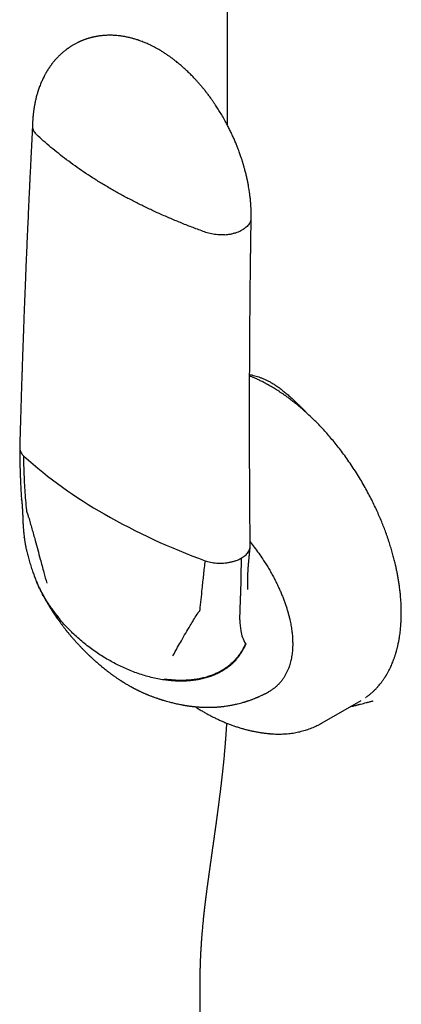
# Model space of a CAD drawing. Header units: millimetres. Extents: x 8 to 869, y 12 to 780.
# Tile 31 of 39: x 800 to 823, y 216 to 275. Entities that reach past the tile are written whole.
import ezdxf

# ---------------------------------------------------------------- set-up
doc = ezdxf.new("R2010")
doc.units = ezdxf.units.MM

msp = doc.modelspace()

# ---------------------------------------------------------------- linework, layer by layer
at = {"color": 7, "linetype": 'Continuous', "lineweight": 30}
for p, q in [((812.731, 323.382), (812.731, 268.277)), ((800.375, 246.042), (800.375, 246.036)), ((800.563, 243.51), (800.561, 243.526)), ((813.559, 242.283), (813.517, 240.023)), ((813.49, 238.585), (813.513, 239.818)), ((813.513, 239.818), (813.517, 240.023)), ((818.421, 232.412), (820.755, 233.759)), ((820.106, 233.384), (820.257, 233.419)), ((811.084, 215.692), (811.084, 213.648))]:
    msp.add_line(p, q, dxfattribs=at)
for centre, radius, start, end in [((819.273, 269.4), 28.14, 228.23124, 240.36182), ((824.921, 279.182), 39.435, 240.25704, 249.94009), ((816.799, 238.506), 3.31, 178.63331, 189.98337), ((815.662, 238.285), 2.151, 189.43079, 211.20156)]:
    msp.add_arc(centre, radius, start, end, dxfattribs=at)
for points, knots in [([(814.163, 262.69), (814.163, 262.724), (814.164, 262.789), (814.165, 262.879), (814.164, 262.953), (814.163, 263.015), (814.161, 263.091), (814.159, 263.188), (814.154, 263.298), (814.149, 263.394), (814.144, 263.468), (814.14, 263.527), (814.136, 263.575), (814.133, 263.618), (814.128, 263.684), (814.119, 263.782), (814.106, 263.901), (814.092, 264.021), (814.077, 264.14), (814.059, 264.27), (814.037, 264.416), (814.01, 264.582), (813.975, 264.769), (813.933, 264.98), (813.882, 265.21), (813.833, 265.409), (813.793, 265.565), (813.765, 265.666), (813.741, 265.752), (813.721, 265.822), (813.705, 265.878), (813.692, 265.923), (813.676, 265.975), (813.658, 266.035), (813.636, 266.106), (813.612, 266.183), (813.583, 266.27), (813.55, 266.37), (813.511, 266.482), (813.468, 266.606), (813.412, 266.757), (813.343, 266.937), (813.258, 267.15), (813.16, 267.383), (813.05, 267.63), (812.932, 267.88), (812.812, 268.124), (812.676, 268.385), (812.524, 268.66), (812.358, 268.945), (812.195, 269.209), (812.054, 269.428), (811.934, 269.606), (811.837, 269.746), (811.744, 269.876), (811.658, 269.994), (811.583, 270.094), (811.521, 270.175), (811.477, 270.233), (811.446, 270.272), (811.423, 270.302), (811.394, 270.338), (811.357, 270.384), (811.313, 270.439), (811.263, 270.5), (811.192, 270.586), (811.1, 270.695), (810.983, 270.829), (810.843, 270.984), (810.68, 271.158), (810.499, 271.343), (810.316, 271.52), (810.137, 271.686), (809.96, 271.842), (809.808, 271.971), (809.683, 272.072), (809.59, 272.145), (809.511, 272.206), (809.448, 272.253), (809.395, 272.293), (809.341, 272.333), (809.277, 272.379), (809.207, 272.428), (809.097, 272.503), (808.952, 272.6), (808.769, 272.714), (808.622, 272.801), (808.507, 272.866), (808.419, 272.914), (808.328, 272.962), (808.242, 273.006), (808.167, 273.043), (808.082, 273.084), (807.982, 273.131), (807.868, 273.181), (807.75, 273.23), (807.623, 273.28), (807.491, 273.329), (807.335, 273.383), (807.164, 273.437), (806.96, 273.493), (806.751, 273.542), (806.534, 273.584), (806.346, 273.613), (806.184, 273.631), (806.048, 273.643), (805.912, 273.652), (805.77, 273.656), (805.625, 273.657), (805.507, 273.653), (805.426, 273.649), (805.379, 273.646), (805.342, 273.643), (805.307, 273.64), (805.266, 273.637), (805.217, 273.632), (805.162, 273.626), (805.109, 273.62), (805.06, 273.613), (805.01, 273.606), (804.955, 273.597), (804.887, 273.586), (804.812, 273.571), (804.736, 273.556), (804.676, 273.542), (804.624, 273.53), (804.574, 273.517), (804.525, 273.504), (804.481, 273.492), (804.438, 273.48), (804.388, 273.465), (804.33, 273.446), (804.271, 273.427), (804.213, 273.407), (804.156, 273.386), (804.096, 273.364), (804.044, 273.343), (803.998, 273.324), (803.962, 273.309), (803.93, 273.295), (803.903, 273.283), (803.876, 273.271), (803.841, 273.255), (803.795, 273.233), (803.736, 273.204), (803.664, 273.167), (803.612, 273.139), (803.584, 273.124)], [0, 0, 0, 0, 0.006241, 0.011576, 0.015987, 0.019461, 0.022581, 0.029263, 0.036693, 0.041896, 0.046236, 0.049698, 0.05228, 0.054627, 0.057163, 0.063895, 0.071702, 0.07795, 0.084767, 0.092223, 0.100559, 0.109816, 0.120661, 0.132585, 0.145612, 0.159765, 0.166262, 0.171965, 0.176795, 0.180745, 0.183808, 0.186222, 0.188489, 0.192596, 0.196336, 0.200617, 0.205583, 0.21124, 0.217592, 0.224648, 0.232415, 0.243404, 0.255585, 0.268971, 0.28356, 0.298325, 0.312636, 0.326479, 0.344725, 0.362034, 0.378385, 0.393759, 0.403214, 0.41225, 0.420863, 0.428704, 0.435359, 0.440828, 0.445111, 0.446991, 0.448789, 0.451237, 0.45437, 0.458188, 0.462542, 0.467111, 0.476019, 0.485612, 0.495885, 0.509936, 0.524393, 0.53845, 0.552103, 0.565349, 0.578188, 0.586044, 0.592852, 0.598618, 0.603347, 0.606348, 0.610191, 0.614872, 0.619999, 0.625039, 0.638194, 0.650756, 0.663395, 0.668578, 0.674688, 0.68138, 0.687257, 0.692261, 0.696645, 0.704564, 0.712561, 0.719602, 0.728363, 0.737787, 0.746054, 0.759409, 0.77162, 0.786384, 0.800413, 0.814297, 0.823089, 0.832123, 0.84081, 0.849712, 0.860025, 0.869112, 0.872909, 0.876038, 0.878362, 0.880263, 0.882901, 0.886353, 0.890129, 0.893763, 0.896859, 0.899954, 0.903666, 0.907715, 0.913695, 0.918723, 0.922997, 0.925829, 0.929427, 0.933076, 0.935923, 0.938474, 0.941908, 0.94627, 0.950553, 0.954228, 0.958345, 0.96253, 0.966884, 0.969593, 0.972308, 0.974627, 0.976481, 0.97822, 0.980569, 0.983911, 0.988255, 0.993614, 1, 1, 1, 1]), ([(803.584, 273.124), (803.557, 273.109), (803.505, 273.079), (803.436, 273.039), (803.382, 273.005), (803.335, 272.975), (803.288, 272.944), (803.239, 272.911), (803.187, 272.875), (803.139, 272.841), (803.099, 272.811), (803.062, 272.784), (803.026, 272.756), (802.985, 272.723), (802.928, 272.677), (802.862, 272.622), (802.795, 272.563), (802.738, 272.51), (802.68, 272.456), (802.618, 272.395), (802.557, 272.333), (802.508, 272.28), (802.468, 272.237), (802.433, 272.198), (802.398, 272.158), (802.367, 272.121), (802.34, 272.09), (802.308, 272.052), (802.272, 272.006), (802.234, 271.957), (802.199, 271.912), (802.165, 271.867), (802.131, 271.819), (802.099, 271.774), (802.069, 271.73), (802.04, 271.688), (802.009, 271.642), (801.978, 271.594), (801.949, 271.546), (801.922, 271.504), (801.901, 271.468), (801.881, 271.434), (801.858, 271.395), (801.83, 271.346), (801.8, 271.291), (801.771, 271.238), (801.746, 271.189), (801.713, 271.125), (801.673, 271.043), (801.625, 270.941), (801.577, 270.832), (801.529, 270.715), (801.48, 270.59), (801.435, 270.464), (801.394, 270.343), (801.359, 270.233), (801.327, 270.126), (801.297, 270.018), (801.269, 269.909), (801.243, 269.801), (801.219, 269.693), (801.195, 269.581), (801.176, 269.48), (801.161, 269.393), (801.15, 269.325), (801.14, 269.263), (801.132, 269.208), (801.124, 269.155), (801.117, 269.1), (801.109, 269.038), (801.101, 268.971), (801.094, 268.903), (801.089, 268.85), (801.085, 268.811), (801.082, 268.778), (801.079, 268.738), (801.075, 268.69), (801.07, 268.626), (801.065, 268.544), (801.059, 268.444), (801.055, 268.328), (801.053, 268.245), (801.052, 268.201)], [0, 0, 0, 0, 0.015741, 0.029876, 0.042285, 0.052292, 0.060577, 0.071303, 0.083929, 0.094027, 0.102643, 0.110584, 0.118075, 0.127064, 0.138283, 0.157161, 0.172685, 0.185842, 0.198467, 0.214958, 0.231722, 0.244887, 0.25318, 0.263148, 0.27276, 0.281233, 0.28856, 0.294737, 0.3074, 0.319359, 0.327646, 0.33789, 0.34898, 0.358793, 0.36744, 0.376922, 0.386185, 0.396501, 0.406993, 0.415863, 0.42305, 0.428898, 0.43634, 0.447142, 0.458801, 0.469382, 0.478879, 0.487459, 0.507286, 0.526521, 0.546677, 0.569507, 0.592635, 0.616428, 0.638759, 0.658558, 0.676056, 0.695842, 0.716184, 0.733195, 0.752506, 0.772345, 0.790993, 0.804624, 0.816227, 0.825807, 0.835691, 0.84384, 0.852796, 0.863071, 0.87468, 0.886573, 0.896316, 0.901084, 0.906051, 0.912524, 0.920507, 0.929999, 0.943984, 0.960318, 0.978993, 1, 1, 1, 1]), ([(801.052, 268.213), (801.045, 268.072), (801.03, 267.793), (801.009, 267.383), (800.989, 266.989), (800.97, 266.614), (800.952, 266.257), (800.936, 265.918), (800.92, 265.606), (800.906, 265.32), (800.894, 265.058), (800.882, 264.812), (800.871, 264.581), (800.861, 264.366), (800.851, 264.166), (800.842, 263.98), (800.834, 263.804), (800.826, 263.633), (800.818, 263.461), (800.81, 263.288), (800.793, 262.896), (800.765, 262.276), (800.727, 261.426), (800.69, 260.564), (800.654, 259.701), (800.624, 258.962), (800.6, 258.346), (800.58, 257.855), (800.561, 257.363), (800.543, 256.874), (800.525, 256.393), (800.508, 255.927), (800.492, 255.479), (800.477, 255.046), (800.465, 254.719), (800.457, 254.491), (800.453, 254.351), (800.447, 254.202), (800.442, 254.04), (800.436, 253.865), (800.43, 253.679), (800.423, 253.473), (800.416, 253.247), (800.407, 253), (800.399, 252.738), (800.39, 252.461), (800.381, 252.169), (800.371, 251.863), (800.362, 251.542), (800.351, 251.207), (800.341, 250.857), (800.33, 250.494), (800.319, 250.119), (800.308, 249.733), (800.297, 249.332), (800.29, 249.06), (800.286, 248.922)], [0, 0, 0, 0, 0.0218362, 0.0430729, 0.063363, 0.0827065, 0.1011035, 0.1185539, 0.1350577, 0.1493546, 0.1628561, 0.1755622, 0.1874728, 0.198588, 0.2089078, 0.2184321, 0.227304, 0.2361449, 0.2450268, 0.2539499, 0.262914, 0.305727, 0.3500885, 0.3947921, 0.4394956, 0.484199, 0.5096881, 0.5351772, 0.5606662, 0.5861553, 0.611439, 0.6355073, 0.6587842, 0.6812699, 0.7029642, 0.7097464, 0.7169001, 0.7246895, 0.7331147, 0.7421757, 0.7518724, 0.7622049, 0.7743049, 0.7871742, 0.8008127, 0.8152205, 0.8303975, 0.8463437, 0.8630591, 0.8805438, 0.8987976, 0.9178206, 0.9372526, 0.9574265, 0.9783423, 1, 1, 1, 1]), ([(801.053, 268.201), (801.054, 268.168), (801.055, 268.097), (801.085, 267.991), (801.135, 267.886), (801.204, 267.787), (801.264, 267.726), (801.294, 267.697)], [0, 0, 0, 0, 0.1910609, 0.4021564, 0.607901, 0.8074047, 1, 1, 1, 1]), ([(805.771, 264.431), (805.581, 264.542), (805.202, 264.764), (804.652, 265.108), (804.117, 265.46), (803.598, 265.819), (803.099, 266.184), (802.619, 266.554), (802.159, 266.929), (801.715, 267.309), (801.434, 267.567), (801.294, 267.697)], [0, 0, 0, 0, 0.11173, 0.223589, 0.335552, 0.447591, 0.55968, 0.669791, 0.779898, 0.889976, 1, 1, 1, 1]), ([(811.453, 261.832), (811.224, 261.915), (810.764, 262.083), (810.089, 262.347), (809.425, 262.62), (808.773, 262.903), (808.139, 263.194), (807.522, 263.491), (806.923, 263.796), (806.338, 264.109), (805.96, 264.324), (805.771, 264.431)], [0, 0, 0, 0, 0.1120246, 0.2241054, 0.3362151, 0.4483268, 0.5604134, 0.6704482, 0.7804076, 0.8902665, 1, 1, 1, 1]), ([(814.146, 262.563), (814.134, 262.525), (814.111, 262.449), (814.047, 262.34), (813.965, 262.236), (813.864, 262.14), (813.749, 262.053), (813.661, 262.001), (813.618, 261.976)], [0, 0, 0, 0, 0.171203, 0.342239, 0.511827, 0.67872, 0.841776, 1, 1, 1, 1]), ([(814.104, 243.013), (814.103, 243.149), (814.1, 243.416), (814.097, 243.809), (814.093, 244.185), (814.09, 244.545), (814.088, 244.889), (814.085, 245.216), (814.083, 245.527), (814.081, 245.826), (814.08, 246.112), (814.078, 246.385), (814.077, 246.64), (814.076, 246.877), (814.075, 247.095), (814.073, 247.369), (814.072, 247.704), (814.071, 248.108), (814.069, 248.516), (814.068, 248.928), (814.067, 249.519), (814.067, 250.287), (814.067, 251.233), (814.068, 252.179), (814.071, 253.078), (814.074, 253.93), (814.078, 254.734), (814.083, 255.539), (814.088, 256.344), (814.095, 257.153), (814.102, 257.898), (814.109, 258.583), (814.114, 259.078), (814.118, 259.452), (814.121, 259.705), (814.125, 259.966), (814.128, 260.245), (814.132, 260.542), (814.136, 260.858), (814.141, 261.191), (814.146, 261.542), (814.151, 261.909), (814.157, 262.294), (814.161, 262.557), (814.163, 262.691)], [0, 0, 0, 0, 0.020922, 0.041004, 0.060245, 0.078646, 0.096208, 0.112929, 0.128809, 0.14385, 0.158705, 0.172638, 0.18565, 0.197738, 0.208905, 0.21915, 0.239573, 0.260158, 0.280962, 0.301985, 0.323227, 0.371252, 0.419378, 0.467503, 0.515629, 0.556462, 0.597296, 0.638129, 0.678963, 0.719796, 0.761097, 0.792198, 0.823785, 0.836327, 0.848946, 0.862078, 0.876042, 0.89115, 0.907125, 0.923966, 0.941674, 0.960249, 0.979691, 1, 1, 1, 1]), ([(812.567, 261.691), (812.5, 261.687), (812.366, 261.681), (812.165, 261.688), (811.97, 261.707), (811.785, 261.738), (811.612, 261.779), (811.506, 261.814), (811.453, 261.832)], [0, 0, 0, 0, 0.175639, 0.348942, 0.518838, 0.684427, 0.844994, 1, 1, 1, 1]), ([(812.567, 261.691), (812.634, 261.696), (812.769, 261.708), (812.964, 261.741), (813.149, 261.786), (813.321, 261.841), (813.479, 261.903), (813.572, 261.952), (813.618, 261.976)], [0, 0, 0, 0, 0.171203, 0.342239, 0.511827, 0.67872, 0.841776, 1, 1, 1, 1]), ([(821.021, 233.928), (821.031, 233.935), (821.088, 233.973), (821.194, 234.052), (821.306, 234.142), (821.386, 234.211), (821.433, 234.252), (821.472, 234.288), (821.504, 234.319), (821.531, 234.344), (821.552, 234.364), (821.573, 234.385), (821.598, 234.41), (821.631, 234.444), (821.668, 234.483), (821.708, 234.525), (821.747, 234.568), (821.805, 234.634), (821.879, 234.722), (821.959, 234.823), (822.024, 234.911), (822.075, 234.982), (822.119, 235.045), (822.155, 235.099), (822.181, 235.139), (822.2, 235.169), (822.214, 235.191), (822.229, 235.215), (822.249, 235.248), (822.275, 235.29), (822.305, 235.341), (822.356, 235.431), (822.426, 235.561), (822.524, 235.758), (822.627, 235.992), (822.708, 236.203), (822.761, 236.353), (822.788, 236.435), (822.811, 236.507), (822.829, 236.567), (822.843, 236.614), (822.856, 236.656), (822.868, 236.7), (822.883, 236.755), (822.901, 236.82), (822.92, 236.896), (822.94, 236.978), (822.971, 237.111), (823.007, 237.286), (823.045, 237.497), (823.074, 237.689), (823.097, 237.862), (823.115, 238.027), (823.129, 238.185), (823.14, 238.323), (823.147, 238.443), (823.152, 238.543), (823.156, 238.643), (823.159, 238.742), (823.161, 238.837), (823.162, 238.922), (823.163, 238.992), (823.163, 239.045), (823.162, 239.088), (823.162, 239.13), (823.161, 239.179), (823.16, 239.24), (823.158, 239.316), (823.155, 239.409), (823.151, 239.514), (823.142, 239.687), (823.126, 239.922), (823.099, 240.214), (823.067, 240.49), (823.031, 240.75), (822.993, 240.993), (822.952, 241.229), (822.908, 241.46), (822.86, 241.689), (822.805, 241.934), (822.74, 242.202), (822.662, 242.497), (822.574, 242.808), (822.474, 243.134), (822.362, 243.476), (822.242, 243.815), (822.116, 244.149), (821.986, 244.477), (821.843, 244.816), (821.689, 245.163), (821.521, 245.519), (821.34, 245.884), (821.145, 246.256), (820.935, 246.635), (820.711, 247.02), (820.472, 247.409), (820.222, 247.794), (819.966, 248.169), (819.708, 248.527), (819.452, 248.867), (819.197, 249.188), (818.946, 249.491), (818.697, 249.777), (818.454, 250.046), (818.215, 250.299), (817.982, 250.535), (817.747, 250.764), (817.51, 250.985), (817.273, 251.197), (817.045, 251.391), (816.828, 251.57), (816.621, 251.733), (816.424, 251.882), (816.25, 252.009), (816.095, 252.118), (815.957, 252.212), (815.821, 252.302), (815.688, 252.387), (815.558, 252.468), (815.432, 252.544), (815.339, 252.599), (815.276, 252.635), (815.244, 252.654), (815.21, 252.673), (815.171, 252.694), (815.123, 252.721), (815.064, 252.754), (814.992, 252.792), (814.909, 252.836), (814.777, 252.904), (814.602, 252.99), (814.393, 253.085), (814.218, 253.161), (814.112, 253.203), (814.071, 253.219)], [0, 0, 0, 0, 0.0021382, 0.0127393, 0.024174, 0.028447, 0.0321943, 0.0354141, 0.0381062, 0.0402709, 0.0419204, 0.0434174, 0.0455396, 0.0482868, 0.0516275, 0.0550666, 0.0584336, 0.0617283, 0.0704164, 0.0785586, 0.0840406, 0.0891265, 0.0935035, 0.097155, 0.100081, 0.101727, 0.1030064, 0.1044987, 0.1066296, 0.109399, 0.1128055, 0.1165041, 0.1267607, 0.1371429, 0.1524241, 0.1679361, 0.1728578, 0.1774135, 0.1812934, 0.1844979, 0.1870272, 0.1888443, 0.1911932, 0.1940741, 0.1974868, 0.2014311, 0.2058311, 0.2102064, 0.221676, 0.232322, 0.2412862, 0.2495708, 0.2571962, 0.2645342, 0.2717265, 0.2763568, 0.2809246, 0.2854301, 0.2898731, 0.2942538, 0.2982663, 0.3012279, 0.3035426, 0.305229, 0.3069646, 0.3090909, 0.311608, 0.3150761, 0.3190867, 0.3236398, 0.3287352, 0.3414798, 0.3538299, 0.3657819, 0.3761171, 0.3861354, 0.395837, 0.4052222, 0.4143318, 0.4237273, 0.434969, 0.4468117, 0.4592554, 0.4723003, 0.4859462, 0.5001933, 0.5128838, 0.5260161, 0.5395903, 0.5536064, 0.5680646, 0.5829649, 0.5983075, 0.6140924, 0.6303198, 0.6469899, 0.6640212, 0.6807243, 0.6969429, 0.7126771, 0.7279268, 0.742692, 0.7569728, 0.7707692, 0.7840811, 0.7969086, 0.8092516, 0.8225005, 0.8351415, 0.8471747, 0.8585999, 0.8694171, 0.8796262, 0.8892317, 0.896505, 0.9036246, 0.9105905, 0.9174026, 0.924061, 0.9305657, 0.9366914, 0.938446, 0.940122, 0.9417192, 0.9435681, 0.9460404, 0.9490758, 0.9527132, 0.9569528, 0.9617359, 0.9730033, 0.9836863, 0.9937844, 1, 1, 1, 1]), ([(814.072, 253.31), (814.117, 253.3), (814.217, 253.277), (814.372, 253.236), (814.534, 253.187), (814.698, 253.131), (814.866, 253.066), (815.039, 252.99), (815.209, 252.907), (815.321, 252.844), (815.377, 252.813)], [0, 0, 0, 0, 0.1059559, 0.2368357, 0.3619695, 0.481483, 0.6151658, 0.7461871, 0.8743731, 1, 1, 1, 1]), ([(815.377, 252.813), (815.447, 252.771), (815.588, 252.687), (815.801, 252.54), (816.011, 252.383), (816.185, 252.243), (816.322, 252.127), (816.43, 252.033), (816.54, 251.935), (816.648, 251.836), (816.75, 251.74), (816.852, 251.643), (816.958, 251.539), (817.077, 251.423), (817.168, 251.332), (817.229, 251.271), (817.258, 251.242), (817.288, 251.212), (817.318, 251.182), (817.342, 251.157), (817.367, 251.131), (817.399, 251.1), (817.439, 251.058), (817.484, 251.013), (817.52, 250.977), (817.542, 250.954), (817.549, 250.947)], [0, 0, 0, 0, 0.0928824, 0.1881218, 0.2860281, 0.3763597, 0.4243032, 0.4736501, 0.5244198, 0.57663, 0.6241443, 0.6671328, 0.7189786, 0.7747392, 0.8344199, 0.8480763, 0.8619226, 0.8759589, 0.8901854, 0.9046019, 0.9104969, 0.9261704, 0.9493243, 0.968365, 0.9905598, 1, 1, 1, 1]), ([(800.286, 248.907), (800.286, 248.834), (800.286, 248.692), (800.288, 248.489), (800.29, 248.302), (800.293, 248.131), (800.296, 247.976), (800.299, 247.837), (800.302, 247.719), (800.305, 247.619), (800.308, 247.537), (800.31, 247.467), (800.312, 247.41), (800.314, 247.364), (800.315, 247.331), (800.316, 247.308), (800.316, 247.287), (800.318, 247.26), (800.319, 247.219), (800.321, 247.165), (800.324, 247.097), (800.327, 247.014), (800.331, 246.917), (800.336, 246.806), (800.342, 246.68), (800.349, 246.54), (800.356, 246.386), (800.365, 246.218), (800.371, 246.102), (800.375, 246.041)], [0, 0, 0, 0, 0.074916, 0.144463, 0.2086, 0.267298, 0.320536, 0.3683, 0.410582, 0.443079, 0.471375, 0.49547, 0.515366, 0.531065, 0.542567, 0.549875, 0.554617, 0.564477, 0.578851, 0.597726, 0.621495, 0.650599, 0.685002, 0.724664, 0.769536, 0.819567, 0.874698, 0.934865, 1, 1, 1, 1]), ([(800.287, 248.922), (800.287, 248.886), (800.289, 248.814), (800.319, 248.707), (800.369, 248.601), (800.438, 248.503), (800.498, 248.442), (800.528, 248.412)], [0, 0, 0, 0, 0.198305, 0.40751, 0.611412, 0.809129, 1, 1, 1, 1]), ([(800.704, 245.164), (800.686, 245.364), (800.649, 245.766), (800.606, 246.372), (800.57, 247.015), (800.542, 247.695), (800.532, 248.174), (800.528, 248.412)], [0, 0, 0, 0, 0.185902, 0.372946, 0.560808, 0.781112, 1, 1, 1, 1]), ([(800.375, 246.04), (800.379, 245.987), (800.383, 245.919), (800.393, 245.848), (800.396, 245.824), (800.398, 245.813), (800.399, 245.807), (800.4, 245.802), (800.4, 245.798), (800.4, 245.799), (800.4, 245.8)], [0, 0, 0, 0, 0.584906, 0.73846, 0.793246, 0.841939, 0.86638, 0.892211, 0.953108, 1, 1, 1, 1]), ([(800.4, 245.801), (800.4, 245.801), (800.4, 245.801), (800.4, 245.797), (800.402, 245.78), (800.404, 245.76), (800.406, 245.745)], [0, 0, 0, 0, 0.028669, 0.221761, 0.425301, 1, 1, 1, 1]), ([(800.406, 245.745), (800.407, 245.734), (800.409, 245.715), (800.411, 245.692), (800.412, 245.674), (800.414, 245.66), (800.416, 245.639), (800.418, 245.612), (800.421, 245.58), (800.423, 245.553), (800.425, 245.526), (800.427, 245.498), (800.43, 245.464), (800.433, 245.43), (800.435, 245.392), (800.438, 245.35), (800.441, 245.308), (800.443, 245.269), (800.445, 245.239), (800.447, 245.21), (800.449, 245.173), (800.451, 245.135), (800.453, 245.094), (800.455, 245.057), (800.457, 245.021), (800.459, 244.985), (800.46, 244.953), (800.462, 244.921), (800.463, 244.892), (800.464, 244.863), (800.465, 244.828), (800.467, 244.794), (800.468, 244.766), (800.469, 244.746), (800.469, 244.723), (800.47, 244.692), (800.472, 244.649), (800.473, 244.616), (800.474, 244.598)], [0, 0, 0, 0, 0.031515, 0.054173, 0.068421, 0.08141, 0.096021, 0.127492, 0.158105, 0.182844, 0.204508, 0.230861, 0.260168, 0.294502, 0.323753, 0.36045, 0.404449, 0.43724, 0.462051, 0.483204, 0.513929, 0.556554, 0.583769, 0.616972, 0.650724, 0.675963, 0.706686, 0.733831, 0.757174, 0.778871, 0.807642, 0.843412, 0.863354, 0.877991, 0.894061, 0.919826, 0.955193, 1, 1, 1, 1]), ([(800.82, 244.753), (800.809, 244.791), (800.787, 244.868), (800.759, 244.967), (800.73, 245.046), (800.712, 245.108), (800.707, 245.145), (800.704, 245.164)], [0, 0, 0, 0, 0.279156, 0.56034, 0.711116, 0.856562, 1, 1, 1, 1]), ([(800.473, 244.599), (800.474, 244.569), (800.476, 244.514), (800.48, 244.439), (800.483, 244.378), (800.485, 244.327), (800.489, 244.269), (800.493, 244.198), (800.498, 244.124), (800.504, 244.058), (800.508, 244.003), (800.513, 243.948), (800.518, 243.889), (800.525, 243.821), (800.534, 243.737), (800.545, 243.636), (800.554, 243.564), (800.559, 243.524)], [0, 0, 0, 0, 0.084985, 0.15537, 0.210946, 0.25634, 0.298739, 0.374277, 0.454861, 0.505453, 0.556871, 0.608022, 0.659152, 0.720496, 0.797592, 0.890672, 1, 1, 1, 1]), ([(800.82, 244.753), (800.885, 244.521), (801.017, 244.054), (801.2, 243.401), (801.367, 242.79), (801.468, 242.413), (801.518, 242.224)], [0, 0, 0, 0, 0.27496, 0.553582, 0.775368, 1, 1, 1, 1]), ([(800.561, 243.512), (800.564, 243.489), (800.569, 243.446), (800.578, 243.389), (800.585, 243.339), (800.592, 243.291), (800.603, 243.221), (800.619, 243.131), (800.639, 243.018), (800.662, 242.905), (800.685, 242.791), (800.713, 242.67), (800.745, 242.535), (800.784, 242.382), (800.827, 242.224), (800.889, 242.009), (800.972, 241.747), (801.075, 241.45), (801.151, 241.249), (801.195, 241.139), (801.208, 241.105), (801.222, 241.069), (801.24, 241.024), (801.264, 240.965), (801.283, 240.92), (801.293, 240.894)], [0, 0, 0, 0, 0.026647, 0.048011, 0.064722, 0.082585, 0.102882, 0.143449, 0.184562, 0.231073, 0.271937, 0.313373, 0.369131, 0.425835, 0.487874, 0.549778, 0.670926, 0.789364, 0.89168, 0.904926, 0.918019, 0.930961, 0.947364, 0.970334, 1, 1, 1, 1]), ([(813.559, 242.283), (813.602, 242.308), (813.69, 242.36), (813.805, 242.448), (813.906, 242.544), (813.988, 242.647), (814.052, 242.756), (814.075, 242.832), (814.087, 242.87)], [0, 0, 0, 0, 0.158224, 0.32128, 0.488173, 0.657761, 0.828797, 1, 1, 1, 1]), ([(813.964, 240.406), (813.964, 240.424), (813.963, 240.456), (813.961, 240.501), (813.96, 240.538), (813.96, 240.572), (813.959, 240.612), (813.958, 240.66), (813.958, 240.712), (813.957, 240.767), (813.957, 240.823), (813.958, 240.878), (813.958, 240.924), (813.958, 240.962), (813.959, 240.998), (813.96, 241.04), (813.961, 241.093), (813.963, 241.174), (813.966, 241.271), (813.97, 241.377), (813.974, 241.473), (813.979, 241.566), (813.984, 241.66), (813.991, 241.755), (813.998, 241.852), (814.005, 241.936), (814.012, 242.01), (814.018, 242.073), (814.024, 242.136), (814.029, 242.193), (814.034, 242.24), (814.038, 242.28), (814.041, 242.321), (814.046, 242.37), (814.051, 242.422), (814.056, 242.472), (814.06, 242.514), (814.063, 242.55), (814.067, 242.589), (814.072, 242.636), (814.077, 242.696), (814.084, 242.769), (814.093, 242.857), (814.099, 242.921), (814.102, 242.956)], [0, 0, 0, 0, 0.028073, 0.051577, 0.070353, 0.085155, 0.101743, 0.127018, 0.150945, 0.172468, 0.201848, 0.225695, 0.245873, 0.262399, 0.274261, 0.290888, 0.312837, 0.340048, 0.388467, 0.430233, 0.46685, 0.502594, 0.537608, 0.574544, 0.610598, 0.646477, 0.6674, 0.689982, 0.713591, 0.73377, 0.74972, 0.762247, 0.775595, 0.792604, 0.812644, 0.830408, 0.844644, 0.855932, 0.868667, 0.885453, 0.905685, 0.931596, 0.96315, 1, 1, 1, 1]), ([(814.087, 242.87), (814.096, 242.908), (814.107, 242.955), (814.103, 243.003), (814.102, 243.013)], [0, 0, 0, 0, 0.801133, 1, 1, 1, 1]), ([(814.102, 243.266), (814.185, 243.161), (814.359, 242.94), (814.613, 242.592), (814.84, 242.262), (815.033, 241.962), (815.196, 241.697), (815.351, 241.431), (815.498, 241.165), (815.637, 240.897), (815.768, 240.628), (815.885, 240.373), (815.988, 240.132), (816.078, 239.907), (816.163, 239.683), (816.24, 239.461), (816.311, 239.24), (816.376, 239.02), (816.434, 238.801), (816.494, 238.55), (816.551, 238.266), (816.6, 237.955), (816.633, 237.65), (816.651, 237.352), (816.651, 237.16), (816.651, 237.064)], [0, 0, 0, 0, 0.057964, 0.12126, 0.184026, 0.228362, 0.272103, 0.315318, 0.358074, 0.400445, 0.442503, 0.484324, 0.519255, 0.553809, 0.588034, 0.62198, 0.6557, 0.689245, 0.722669, 0.756026, 0.805379, 0.854261, 0.902863, 0.951378, 1, 1, 1, 1]), ([(801.518, 242.224), (801.553, 242.092), (801.624, 241.827), (801.754, 241.349), (801.85, 241.004), (801.909, 240.792)], [0, 0, 0, 0, 0.275254, 0.554259, 1, 1, 1, 1]), ([(812.508, 241.998), (812.576, 242.004), (812.71, 242.015), (812.905, 242.049), (813.09, 242.093), (813.262, 242.148), (813.42, 242.211), (813.513, 242.259), (813.559, 242.283)], [0, 0, 0, 0, 0.171203, 0.342239, 0.511827, 0.67872, 0.841776, 1, 1, 1, 1]), ([(811.395, 242.139), (811.362, 241.858), (811.296, 241.293), (811.215, 240.518), (811.142, 239.811), (811.098, 239.388), (811.075, 239.177)], [0, 0, 0, 0, 0.2788277, 0.5599668, 0.780782, 1, 1, 1, 1]), ([(811.395, 242.139), (811.447, 242.121), (811.553, 242.086), (811.726, 242.045), (811.911, 242.014), (812.106, 241.995), (812.307, 241.988), (812.441, 241.995), (812.508, 241.998)], [0, 0, 0, 0, 0.155006, 0.315573, 0.481162, 0.651058, 0.824361, 1, 1, 1, 1]), ([(801.277, 240.934), (801.281, 240.925), (801.291, 240.899), (801.311, 240.85), (801.328, 240.811), (801.337, 240.789)], [0, 0, 0, 0, 0.184013, 0.539569, 1, 1, 1, 1]), ([(802.692, 238.652), (802.62, 238.739), (802.477, 238.912), (802.272, 239.181), (802.077, 239.455), (801.894, 239.735), (801.724, 240.018), (801.567, 240.304), (801.429, 240.584), (801.339, 240.782), (801.298, 240.884), (801.294, 240.895)], [0, 0, 0, 0, 0.1316337, 0.2619042, 0.3904481, 0.5169156, 0.6409769, 0.7623289, 0.8807017, 0.9864001, 1, 1, 1, 1]), ([(802.728, 238.579), (802.654, 238.668), (802.507, 238.845), (802.298, 239.12), (802.1, 239.4), (801.915, 239.685), (801.742, 239.973), (801.584, 240.263), (801.448, 240.535), (801.371, 240.714), (801.338, 240.793)], [0, 0, 0, 0, 0.1362919, 0.2708289, 0.403258, 0.5332472, 0.6604915, 0.7847183, 0.9056924, 1, 1, 1, 1]), ([(801.463, 240.51), (801.477, 240.481), (801.502, 240.429), (801.537, 240.358), (801.565, 240.302), (801.587, 240.258), (801.605, 240.222), (801.625, 240.183), (801.65, 240.135), (801.685, 240.069), (801.723, 239.997), (801.76, 239.928), (801.789, 239.875), (801.815, 239.827), (801.844, 239.777), (801.876, 239.719), (801.91, 239.66), (801.942, 239.606), (801.969, 239.558), (801.993, 239.517), (802.017, 239.477), (802.046, 239.43), (802.078, 239.376), (802.111, 239.324), (802.14, 239.276), (802.169, 239.23), (802.2, 239.18), (802.234, 239.128), (802.265, 239.079), (802.291, 239.04), (802.314, 239.004), (802.342, 238.962), (802.374, 238.913), (802.409, 238.861), (802.441, 238.815), (802.469, 238.774), (802.494, 238.737), (802.521, 238.699), (802.551, 238.656), (802.586, 238.607), (802.625, 238.551), (802.665, 238.496), (802.7, 238.447), (802.736, 238.399), (802.776, 238.345), (802.821, 238.284), (802.868, 238.222), (802.91, 238.168), (802.948, 238.118), (802.985, 238.07), (803.031, 238.012), (803.088, 237.94), (803.131, 237.887), (803.154, 237.858)], [0, 0, 0, 0, 0.030682, 0.055638, 0.074976, 0.090424, 0.102604, 0.112964, 0.131824, 0.154659, 0.184108, 0.209305, 0.228342, 0.242309, 0.260551, 0.283372, 0.305286, 0.325373, 0.343007, 0.357574, 0.370165, 0.387544, 0.409769, 0.429795, 0.446465, 0.462515, 0.481329, 0.502704, 0.521678, 0.536175, 0.547541, 0.562694, 0.583181, 0.604102, 0.621967, 0.636793, 0.650787, 0.665301, 0.680345, 0.700709, 0.723049, 0.745714, 0.764773, 0.780558, 0.803132, 0.82868, 0.852811, 0.877135, 0.893949, 0.91224, 0.935485, 0.964733, 1, 1, 1, 1]), ([(809.977, 237.341), (810.065, 237.493), (810.239, 237.797), (810.485, 238.21), (810.71, 238.585), (810.849, 238.811), (810.918, 238.923)], [0, 0, 0, 0, 0.285391, 0.566308, 0.784253, 1, 1, 1, 1]), ([(811.075, 239.177), (811.071, 239.157), (811.064, 239.117), (811.024, 239.077), (810.985, 239.033), (810.953, 238.979), (810.93, 238.942), (810.918, 238.923)], [0, 0, 0, 0, 0.1823979, 0.3709636, 0.5608908, 0.7805344, 1, 1, 1, 1]), ([(805.601, 236.191), (805.488, 236.257), (805.261, 236.392), (804.924, 236.612), (804.588, 236.849), (804.255, 237.102), (803.93, 237.37), (803.612, 237.652), (803.306, 237.947), (803.01, 238.254), (802.821, 238.471), (802.728, 238.579)], [0, 0, 0, 0, 0.107508, 0.217044, 0.328272, 0.440816, 0.554266, 0.666144, 0.77803, 0.889469, 1, 1, 1, 1]), ([(803.154, 237.858), (803.174, 237.834), (803.211, 237.789), (803.262, 237.728), (803.304, 237.677), (803.339, 237.635), (803.379, 237.589), (803.424, 237.536), (803.475, 237.478), (803.524, 237.421), (803.578, 237.36), (803.639, 237.292), (803.71, 237.214), (803.759, 237.161), (803.784, 237.133)], [0, 0, 0, 0, 0.097342, 0.180183, 0.24847, 0.302364, 0.3501, 0.438525, 0.519849, 0.589282, 0.672841, 0.775309, 0.884885, 1, 1, 1, 1]), ([(803.784, 237.134), (803.81, 237.106), (803.856, 237.056), (803.918, 236.991), (803.966, 236.941), (804.004, 236.902), (804.057, 236.847), (804.124, 236.779), (804.21, 236.693), (804.293, 236.612), (804.39, 236.518), (804.488, 236.425), (804.595, 236.325), (804.688, 236.24), (804.776, 236.161), (804.861, 236.085), (804.947, 236.01), (805.039, 235.93), (805.12, 235.862), (805.212, 235.785), (805.309, 235.705), (805.426, 235.61), (805.542, 235.518), (805.666, 235.422), (805.787, 235.332), (805.907, 235.244), (805.998, 235.18), (806.066, 235.132), (806.12, 235.095), (806.184, 235.052), (806.246, 235.01), (806.301, 234.974), (806.354, 234.94), (806.406, 234.907), (806.452, 234.877), (806.488, 234.855), (806.523, 234.833), (806.567, 234.806), (806.624, 234.771), (806.699, 234.726), (806.755, 234.694), (806.787, 234.675)], [0, 0, 0, 0, 0.028833, 0.051768, 0.068813, 0.081394, 0.09378, 0.127651, 0.15418, 0.187475, 0.216907, 0.258313, 0.291524, 0.329795, 0.356229, 0.382976, 0.418008, 0.444945, 0.477418, 0.500196, 0.538201, 0.575871, 0.61792, 0.652625, 0.695448, 0.7331, 0.766557, 0.780583, 0.796601, 0.817415, 0.839469, 0.853723, 0.868352, 0.887814, 0.900786, 0.91024, 0.92034, 0.933052, 0.949781, 0.972119, 1, 1, 1, 1]), ([(813.836, 237.148), (813.809, 237.083), (813.753, 236.951), (813.653, 236.761), (813.541, 236.575), (813.415, 236.395), (813.275, 236.222), (813.121, 236.056), (812.946, 235.893), (812.751, 235.734), (812.533, 235.583), (812.3, 235.445), (812.05, 235.322), (811.786, 235.213), (811.508, 235.12), (811.217, 235.043), (810.914, 234.983), (810.6, 234.941), (810.28, 234.916), (809.954, 234.907), (809.623, 234.917), (809.288, 234.941), (809.065, 234.971), (808.952, 234.986)], [0, 0, 0, 0, 0.0318437, 0.0643504, 0.0976383, 0.1318293, 0.167046, 0.2034078, 0.2410264, 0.283977, 0.3286848, 0.3752391, 0.4237006, 0.4740993, 0.5264333, 0.5806685, 0.6367393, 0.6945504, 0.7539788, 0.8137775, 0.8748338, 0.9369711, 1, 1, 1, 1]), ([(813.822, 237.171), (813.793, 237.105), (813.736, 236.972), (813.635, 236.782), (813.521, 236.596), (813.393, 236.416), (813.251, 236.243), (813.096, 236.079), (812.933, 235.927), (812.762, 235.787), (812.584, 235.66), (812.395, 235.543), (812.195, 235.435), (811.984, 235.337), (811.748, 235.243), (811.485, 235.158), (811.196, 235.083), (810.895, 235.024), (810.584, 234.983), (810.268, 234.96), (809.946, 234.953), (809.621, 234.963), (809.293, 234.988), (809.074, 235.017), (808.964, 235.032)], [0, 0, 0, 0, 0.0323943, 0.065393, 0.0991181, 0.1336916, 0.1692313, 0.2058468, 0.2436367, 0.2793959, 0.3163656, 0.3546118, 0.3941713, 0.4350631, 0.4772886, 0.5296944, 0.5839396, 0.6399372, 0.6975749, 0.7567066, 0.8160728, 0.8765391, 0.9379145, 1, 1, 1, 1]), ([(809.466, 236.43), (809.561, 236.601), (809.729, 236.904), (809.902, 237.208), (809.977, 237.341)], [0, 0, 0, 0, 0.565774, 1, 1, 1, 1]), ([(816.651, 237.064), (816.649, 237.005), (816.646, 236.886), (816.633, 236.714), (816.615, 236.545), (816.59, 236.38), (816.56, 236.22), (816.524, 236.064), (816.481, 235.912), (816.429, 235.753), (816.366, 235.589), (816.291, 235.422), (816.206, 235.263), (816.114, 235.112), (816.013, 234.969), (815.904, 234.833), (815.778, 234.697), (815.634, 234.563), (815.47, 234.434), (815.323, 234.334), (815.227, 234.283), (815.193, 234.264)], [0, 0, 0, 0, 0.043977, 0.087858, 0.131713, 0.175611, 0.219619, 0.263806, 0.308238, 0.352983, 0.408086, 0.463348, 0.518884, 0.574811, 0.631239, 0.68828, 0.746038, 0.816594, 0.887663, 0.95942, 1, 1, 1, 1]), ([(808.952, 234.986), (808.821, 235.007), (808.557, 235.049), (808.165, 235.138), (807.774, 235.244), (807.388, 235.368), (807.01, 235.507), (806.642, 235.66), (806.285, 235.825), (805.938, 236.001), (805.713, 236.128), (805.601, 236.191)], [0, 0, 0, 0, 0.11255, 0.226033, 0.339962, 0.453858, 0.567257, 0.677723, 0.786899, 0.894431, 1, 1, 1, 1]), ([(806.787, 234.675), (806.812, 234.661), (806.857, 234.635), (806.917, 234.601), (806.963, 234.576), (806.998, 234.557), (807.029, 234.54), (807.067, 234.519), (807.112, 234.496), (807.162, 234.469), (807.208, 234.445), (807.254, 234.422), (807.302, 234.398), (807.348, 234.375), (807.388, 234.355), (807.422, 234.339), (807.457, 234.322), (807.504, 234.3), (807.557, 234.275), (807.61, 234.25), (807.656, 234.23), (807.704, 234.208), (807.757, 234.185), (807.816, 234.159), (807.875, 234.134), (807.927, 234.113), (807.971, 234.095), (808.031, 234.071), (808.103, 234.042), (808.187, 234.01), (808.266, 233.981), (808.351, 233.95), (808.435, 233.92), (808.507, 233.895), (808.573, 233.872), (808.639, 233.85), (808.706, 233.829), (808.763, 233.81), (808.811, 233.795), (808.858, 233.78), (808.91, 233.765), (808.982, 233.743), (809.092, 233.711), (809.224, 233.674), (809.361, 233.638), (809.488, 233.606), (809.622, 233.575), (809.76, 233.544), (809.896, 233.516), (810.003, 233.495), (810.086, 233.481), (810.141, 233.471), (810.193, 233.462), (810.237, 233.455), (810.278, 233.449), (810.329, 233.441), (810.392, 233.432), (810.464, 233.422), (810.534, 233.413), (810.592, 233.405), (810.637, 233.4), (810.674, 233.396), (810.715, 233.392), (810.764, 233.387), (810.817, 233.382), (810.867, 233.377), (810.907, 233.374), (810.942, 233.371), (810.975, 233.368), (811.013, 233.366), (811.063, 233.362), (811.133, 233.358), (811.186, 233.356), (811.215, 233.354)], [0, 0, 0, 0, 0.018236, 0.032854, 0.043831, 0.051313, 0.058324, 0.066027, 0.078792, 0.09033, 0.10159, 0.11175, 0.123325, 0.135046, 0.14455, 0.151781, 0.158901, 0.168893, 0.184862, 0.196192, 0.205928, 0.216621, 0.229598, 0.242646, 0.257625, 0.269719, 0.278246, 0.288044, 0.310636, 0.327076, 0.345442, 0.365955, 0.386483, 0.403766, 0.416315, 0.432531, 0.449476, 0.462403, 0.471744, 0.482633, 0.495071, 0.507102, 0.532356, 0.570665, 0.596878, 0.62553, 0.656439, 0.686776, 0.716829, 0.745851, 0.757074, 0.77073, 0.782194, 0.790637, 0.799213, 0.809295, 0.823344, 0.839856, 0.855865, 0.868805, 0.877129, 0.884626, 0.892829, 0.903522, 0.916099, 0.926835, 0.935097, 0.942146, 0.949093, 0.955751, 0.966441, 0.981195, 1, 1, 1, 1]), ([(814.015, 233.747), (814.044, 233.757), (814.095, 233.775), (814.163, 233.799), (814.214, 233.818), (814.254, 233.834), (814.325, 233.861), (814.396, 233.889), (814.467, 233.918), (814.505, 233.934), (814.542, 233.949), (814.579, 233.965), (814.618, 233.982), (814.666, 234.003), (814.728, 234.031), (814.775, 234.053), (814.802, 234.065)], [0, 0, 0, 0, 0.1086656, 0.192776, 0.2525329, 0.3002493, 0.3472322, 0.5218664, 0.5694838, 0.6176811, 0.6660576, 0.7126709, 0.7576712, 0.8166513, 0.8975047, 1, 1, 1, 1]), ([(814.802, 234.065), (814.825, 234.076), (814.866, 234.095), (814.92, 234.122), (814.961, 234.142), (814.999, 234.161), (815.047, 234.185), (815.114, 234.219), (815.164, 234.247), (815.193, 234.263)], [0, 0, 0, 0, 0.172882, 0.310375, 0.412769, 0.483046, 0.601543, 0.773429, 1, 1, 1, 1]), ([(810.803, 233.383), (810.806, 233.381), (810.875, 233.335), (811.013, 233.249), (811.216, 233.125), (811.422, 233.006), (811.629, 232.892), (811.838, 232.782), (812.048, 232.678), (812.26, 232.579), (812.472, 232.485), (812.686, 232.397), (812.9, 232.314), (813.115, 232.236), (813.33, 232.164), (813.546, 232.097), (813.762, 232.036), (813.978, 231.98), (814.195, 231.93), (814.411, 231.886), (814.627, 231.847), (814.843, 231.813), (815.058, 231.786), (815.208, 231.769), (815.287, 231.763), (815.293, 231.763)], [0, 0, 0, 0, 0.001959, 0.050855, 0.099726, 0.148545, 0.197285, 0.245919, 0.294422, 0.342771, 0.390942, 0.438917, 0.486679, 0.534214, 0.58151, 0.62856, 0.675357, 0.721899, 0.768186, 0.814219, 0.860002, 0.90554, 0.950841, 0.995912, 1, 1, 1, 1]), ([(811.215, 233.354), (811.249, 233.353), (811.31, 233.35), (811.392, 233.348), (811.458, 233.347), (811.513, 233.346), (811.562, 233.346), (811.608, 233.346), (811.657, 233.346), (811.713, 233.346), (811.778, 233.348), (811.844, 233.35), (811.903, 233.352), (811.957, 233.354), (812.009, 233.357), (812.068, 233.36), (812.135, 233.365), (812.207, 233.37), (812.274, 233.376), (812.338, 233.382), (812.399, 233.388), (812.462, 233.395), (812.532, 233.403), (812.631, 233.416), (812.749, 233.433), (812.878, 233.454), (812.995, 233.476), (813.11, 233.498), (813.227, 233.523), (813.364, 233.555), (813.519, 233.595), (813.644, 233.629), (813.722, 233.653), (813.754, 233.662), (813.786, 233.672), (813.817, 233.682), (813.851, 233.692), (813.894, 233.706), (813.951, 233.725), (813.995, 233.74), (814.019, 233.748)], [0, 0, 0, 0, 0.035951, 0.064537, 0.087289, 0.106782, 0.123736, 0.13927, 0.155269, 0.17599, 0.199267, 0.224269, 0.245738, 0.262984, 0.280896, 0.301295, 0.326067, 0.352091, 0.37725, 0.397715, 0.419518, 0.441644, 0.465018, 0.49389, 0.546557, 0.590745, 0.630701, 0.671697, 0.712692, 0.756415, 0.818556, 0.879681, 0.891489, 0.903234, 0.914762, 0.925964, 0.937018, 0.952156, 0.97316, 1, 1, 1, 1]), ([(820.235, 233.41), (820.265, 233.417), (820.321, 233.432), (820.399, 233.453), (820.465, 233.47), (820.521, 233.484), (820.57, 233.497), (820.619, 233.51), (820.67, 233.523), (820.762, 233.547), (820.894, 233.581), (821.039, 233.619), (821.158, 233.649), (821.248, 233.673), (821.33, 233.694), (821.404, 233.713), (821.454, 233.726), (821.48, 233.733), (821.484, 233.734)], [0, 0, 0, 0, 0.072641, 0.135528, 0.188657, 0.232026, 0.270006, 0.309394, 0.350269, 0.392631, 0.529726, 0.663987, 0.740677, 0.814237, 0.880041, 0.936938, 0.990895, 1, 1, 1, 1]), ([(812.686, 232.398), (812.686, 232.389), (812.684, 232.354), (812.681, 232.297), (812.676, 232.221), (812.672, 232.141), (812.666, 232.049), (812.66, 231.95), (812.653, 231.853), (812.647, 231.761), (812.641, 231.675), (812.635, 231.591), (812.629, 231.503), (812.621, 231.405), (812.613, 231.303), (812.605, 231.202), (812.598, 231.111), (812.591, 231.027), (812.584, 230.942), (812.576, 230.852), (812.568, 230.758), (812.557, 230.634), (812.543, 230.487), (812.526, 230.304), (812.508, 230.118), (812.489, 229.929), (812.469, 229.743), (812.45, 229.556), (812.433, 229.4), (812.42, 229.285), (812.412, 229.212), (812.404, 229.142), (812.396, 229.071), (812.387, 228.994), (812.377, 228.906), (812.366, 228.81), (812.355, 228.717), (812.345, 228.636), (812.337, 228.566), (812.329, 228.503), (812.322, 228.439), (812.314, 228.373), (812.305, 228.299), (812.294, 228.216), (812.283, 228.124), (812.271, 228.027), (812.259, 227.935), (812.249, 227.853), (812.24, 227.784), (812.232, 227.719), (812.224, 227.656), (812.216, 227.59), (812.207, 227.521), (812.197, 227.444), (812.185, 227.352), (812.172, 227.253), (812.159, 227.156), (812.147, 227.069), (812.137, 226.989), (812.128, 226.923), (812.12, 226.869), (812.115, 226.826), (812.109, 226.784), (812.103, 226.738), (812.096, 226.684), (812.087, 226.622), (812.078, 226.553), (812.069, 226.489), (812.061, 226.43), (812.054, 226.378), (812.047, 226.327), (812.039, 226.275), (812.031, 226.216), (812.022, 226.146), (812.011, 226.07), (812.001, 225.999), (811.992, 225.936), (811.985, 225.881), (811.977, 225.828), (811.97, 225.775), (811.962, 225.717), (811.952, 225.649), (811.941, 225.568), (811.929, 225.482), (811.916, 225.396), (811.904, 225.309), (811.892, 225.222), (811.88, 225.139), (811.871, 225.074), (811.864, 225.025), (811.858, 224.987), (811.853, 224.948), (811.846, 224.903), (811.838, 224.848), (811.829, 224.784), (811.82, 224.716), (811.81, 224.65), (811.802, 224.594), (811.796, 224.548), (811.79, 224.51), (811.785, 224.473), (811.78, 224.437), (811.774, 224.393), (811.766, 224.335), (811.755, 224.258), (811.742, 224.17), (811.729, 224.078), (811.717, 223.992), (811.706, 223.914), (811.696, 223.843), (811.686, 223.771), (811.674, 223.691), (811.662, 223.604), (811.65, 223.517), (811.64, 223.443), (811.632, 223.383), (811.625, 223.334), (811.618, 223.283), (811.61, 223.226), (811.6, 223.155), (811.588, 223.069), (811.576, 222.979), (811.565, 222.9), (811.556, 222.83), (811.546, 222.758), (811.535, 222.675), (811.524, 222.591), (811.513, 222.508), (811.502, 222.428), (811.493, 222.353), (811.484, 222.288), (811.478, 222.236), (811.472, 222.193), (811.466, 222.149), (811.46, 222.098), (811.446, 221.989), (811.426, 221.823), (811.399, 221.605), (811.373, 221.384), (811.347, 221.157), (811.321, 220.918), (811.297, 220.7), (811.278, 220.505), (811.261, 220.336), (811.245, 220.167), (811.23, 220.007), (811.219, 219.875), (811.21, 219.77), (811.203, 219.688), (811.197, 219.615), (811.192, 219.552), (811.188, 219.491), (811.183, 219.426), (811.176, 219.337), (811.168, 219.225), (811.159, 219.091), (811.15, 218.948), (811.143, 218.827), (811.137, 218.735), (811.134, 218.673), (811.131, 218.612), (811.127, 218.545), (811.124, 218.473), (811.12, 218.402), (811.117, 218.332), (811.114, 218.267), (811.112, 218.206), (811.11, 218.15), (811.107, 218.088), (811.105, 218.014), (811.102, 217.927), (811.099, 217.828), (811.096, 217.721), (811.093, 217.617), (811.091, 217.519), (811.089, 217.428), (811.088, 217.338), (811.086, 217.249), (811.085, 217.155), (811.084, 217.055), (811.083, 216.952), (811.083, 216.853), (811.083, 216.764), (811.083, 216.689), (811.082, 216.633), (811.082, 216.596), (811.082, 216.57), (811.082, 216.544), (811.083, 216.507), (811.083, 216.451), (811.083, 216.375), (811.083, 216.275), (811.083, 216.155), (811.084, 216.016), (811.084, 215.858), (811.084, 215.747), (811.084, 215.688)], [0, 0, 0, 0, 0.001666, 0.006853, 0.011172, 0.016382, 0.022418, 0.029218, 0.035447, 0.041299, 0.046981, 0.052014, 0.057641, 0.063974, 0.070743, 0.077357, 0.083376, 0.088265, 0.093528, 0.099619, 0.105445, 0.111513, 0.123398, 0.133694, 0.146462, 0.158934, 0.169809, 0.182167, 0.194547, 0.199615, 0.20409, 0.208434, 0.212875, 0.217665, 0.2231, 0.22962, 0.235814, 0.240916, 0.244965, 0.249009, 0.253028, 0.257026, 0.261648, 0.267041, 0.272887, 0.279087, 0.285612, 0.290363, 0.294679, 0.29872, 0.302715, 0.306777, 0.311105, 0.315876, 0.321589, 0.328563, 0.334602, 0.340105, 0.345075, 0.34988, 0.352602, 0.355311, 0.357964, 0.360649, 0.363999, 0.368114, 0.37246, 0.377028, 0.380319, 0.383483, 0.386895, 0.38995, 0.393308, 0.398084, 0.403083, 0.407677, 0.411437, 0.414782, 0.418094, 0.421368, 0.424606, 0.429019, 0.434081, 0.439707, 0.444906, 0.450219, 0.455817, 0.461001, 0.465531, 0.467829, 0.470109, 0.472374, 0.475039, 0.47842, 0.482441, 0.486819, 0.490974, 0.494449, 0.49705, 0.49933, 0.501522, 0.503657, 0.505895, 0.50957, 0.514139, 0.51993, 0.525617, 0.530706, 0.535425, 0.53966, 0.543582, 0.548434, 0.5539, 0.559114, 0.563946, 0.567111, 0.569778, 0.572723, 0.576106, 0.5799, 0.585305, 0.59115, 0.595767, 0.599271, 0.603443, 0.608329, 0.613649, 0.618115, 0.622841, 0.627422, 0.631198, 0.634159, 0.636332, 0.638737, 0.641708, 0.645065, 0.657341, 0.67002, 0.682086, 0.694773, 0.708123, 0.722135, 0.731282, 0.74069, 0.750332, 0.759343, 0.767319, 0.772381, 0.776914, 0.780918, 0.784393, 0.787417, 0.790914, 0.79515, 0.801854, 0.809207, 0.817036, 0.825181, 0.828727, 0.83204, 0.83516, 0.838682, 0.842798, 0.846801, 0.850247, 0.854134, 0.8573, 0.860014, 0.863285, 0.867317, 0.872037, 0.877414, 0.883446, 0.889451, 0.894528, 0.899436, 0.904361, 0.909253, 0.914164, 0.919768, 0.925771, 0.931309, 0.936362, 0.940692, 0.94389, 0.945949, 0.946852, 0.948393, 0.950592, 0.953449, 0.958282, 0.964284, 0.971457, 0.979801, 0.989315, 1, 1, 1, 1]), ([(815.291, 231.763), (815.314, 231.761), (815.397, 231.753), (815.539, 231.745), (815.717, 231.739), (815.894, 231.738), (816.07, 231.743), (816.244, 231.753), (816.416, 231.768), (816.586, 231.789), (816.755, 231.815), (816.922, 231.846), (817.086, 231.882), (817.249, 231.924), (817.41, 231.97), (817.568, 232.022), (817.724, 232.079), (817.878, 232.141), (818.03, 232.208), (818.179, 232.28), (818.309, 232.348), (818.389, 232.394), (818.421, 232.412)], [0, 0, 0, 0, 0.020746, 0.074931, 0.128875, 0.182578, 0.236038, 0.289259, 0.342248, 0.395013, 0.447566, 0.499922, 0.552098, 0.604113, 0.655987, 0.707745, 0.759409, 0.811006, 0.862563, 0.914107, 0.965668, 1, 1, 1, 1])]:
    msp.add_open_spline(points, degree=3, knots=knots, dxfattribs=at)

doc.saveas('drawing.dxf')
